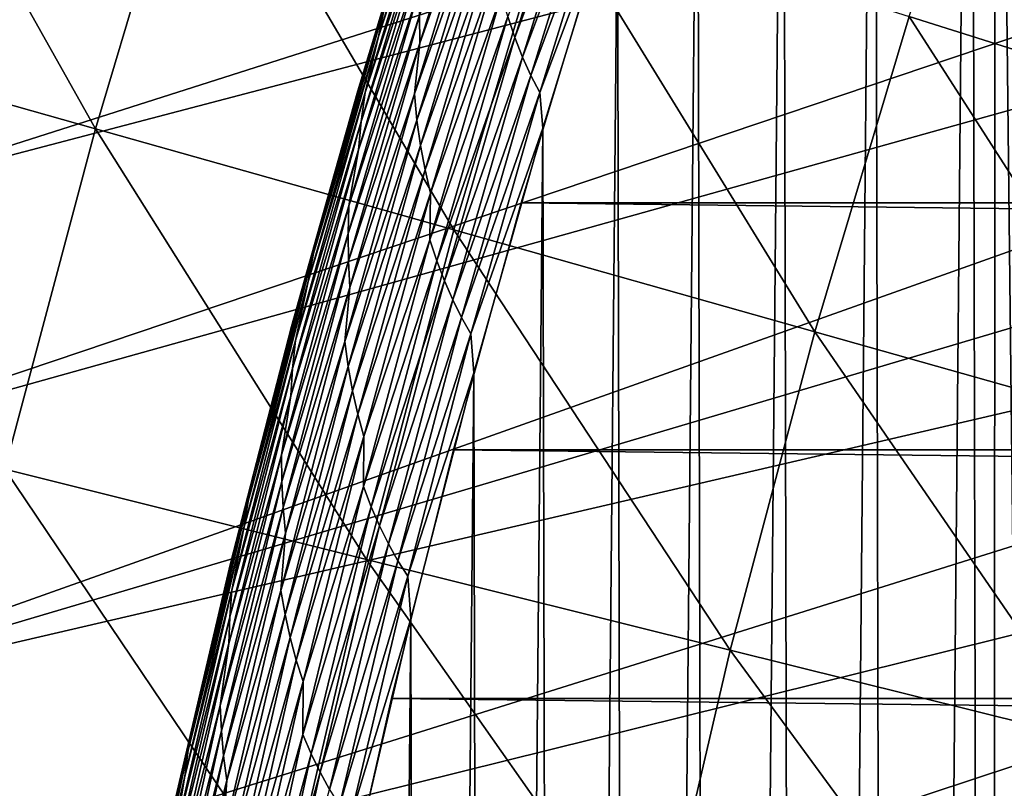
# Model space of a CAD drawing. Header units: millimetres. Extents: x -50 to 50, y -50 to 50.
# Tile 79 of 256: x -29.4 to -26.8, y 6.5 to 8.5. Entities that reach past the tile are written whole.
import ezdxf

# ---------------------------------------------------------------- set-up
doc = ezdxf.new("R2010")
doc.units = ezdxf.units.MM
doc.header["$LTSCALE"] = 65.185185
for name, color, linetype in [('1', 7, 'CONTINUOUS'), ('2', 7, 'CONTINUOUS'), ('26', 7, 'CONTINUOUS'), ('36', 7, 'CONTINUOUS'), ('39', 7, 'CONTINUOUS'), ('46', 7, 'CONTINUOUS')]:
    doc.layers.add(name, color=color, linetype=linetype)

msp = doc.modelspace()

# ---------------------------------------------------------------- linework, layer by layer
at = {"layer": '1', "color": 7, "linetype": 'Continuous', "true_color": 0xf5f5f5}
for points in [[(-27.9218, 8.714), (28.117, 8.062), (-28.117, 8.062), (-27.9218, 8.714)], [(27.9218, 8.714), (28.117, 8.062), (-27.9218, 8.714), (27.9218, 8.714)], [(-28.117, 8.062), (28.297, 7.4054), (-28.297, 7.4054), (-28.117, 8.062)], [(28.117, 8.062), (28.297, 7.4054), (-28.117, 8.062), (28.117, 8.062)], [(-28.297, 7.4054), (28.4617, 6.7451), (-28.4617, 6.7451), (-28.297, 7.4054)], [(28.297, 7.4054), (28.4617, 6.7451), (-28.297, 7.4054), (28.297, 7.4054)], [(-28.4617, 6.7451), (28.6109, 6.0809), (-28.6109, 6.0809), (-28.4617, 6.7451)], [(28.4617, 6.7451), (28.6109, 6.0809), (-28.4617, 6.7451), (28.4617, 6.7451)]]:
    msp.add_3dface(points, dxfattribs=at)
at = {"layer": '2', "color": 7, "linetype": 'Continuous', "true_color": 0xf5f5f5}
for points in [[(-27.1294, -10.9342, 4.3), (-26.9217, 11.436, 4.3), (-27.1785, 10.8117, 4.3), (-27.1294, -10.9342, 4.3)], [(-26.8698, -11.5574, 4.3), (-26.9217, 11.436, 4.3), (-27.1294, -10.9342, 4.3), (-26.8698, -11.5574, 4.3)], [(-26.8568, 11.2748, 4.3), (-26.9217, 11.436, 4.3), (-26.8698, -11.5574, 4.3), (-26.8568, 11.2748, 4.3)], [(-26.5959, -12.1746, 4.3), (-26.8568, 11.2748, 4.3), (-26.8698, -11.5574, 4.3), (-26.5959, -12.1746, 4.3)], [(-26.7849, 11.1167, 4.3), (-26.8568, 11.2748, 4.3), (-26.5959, -12.1746, 4.3), (-26.7849, 11.1167, 4.3)], [(-27.4207, 10.1819, 4.3), (-27.3746, -10.3051, 4.3), (-27.1785, 10.8117, 4.3), (-27.4207, 10.1819, 4.3)], [(-27.3746, -10.3051, 4.3), (-27.1294, -10.9342, 4.3), (-27.1785, 10.8117, 4.3), (-27.3746, -10.3051, 4.3)], [(-27.6483, 9.5463, 4.3), (-27.6051, -9.6706, 4.3), (-27.4207, 10.1819, 4.3), (-27.6483, 9.5463, 4.3)], [(-27.6051, -9.6706, 4.3), (-27.3746, -10.3051, 4.3), (-27.4207, 10.1819, 4.3), (-27.6051, -9.6706, 4.3)], [(-27.8613, 8.9055, 4.3), (-27.821, -9.0307, 4.3), (-27.6483, 9.5463, 4.3), (-27.8613, 8.9055, 4.3)], [(-27.821, -9.0307, 4.3), (-27.6051, -9.6706, 4.3), (-27.6483, 9.5463, 4.3), (-27.821, -9.0307, 4.3)], [(-28.0595, 8.2601, 4.3), (-28.022, -8.3863, 4.3), (-27.8613, 8.9055, 4.3), (-28.0595, 8.2601, 4.3)], [(-28.022, -8.3863, 4.3), (-27.821, -9.0307, 4.3), (-27.8613, 8.9055, 4.3), (-28.022, -8.3863, 4.3)], [(-28.2426, 7.6102, 4.3), (-28.2081, -7.7372, 4.3), (-28.0595, 8.2601, 4.3), (-28.2426, 7.6102, 4.3)], [(-28.2081, -7.7372, 4.3), (-28.022, -8.3863, 4.3), (-28.0595, 8.2601, 4.3), (-28.2081, -7.7372, 4.3)], [(-28.4108, 6.9564, 4.3), (-28.3792, -7.0841, 4.3), (-28.2426, 7.6102, 4.3), (-28.4108, 6.9564, 4.3)], [(-28.3792, -7.0841, 4.3), (-28.2081, -7.7372, 4.3), (-28.2426, 7.6102, 4.3), (-28.3792, -7.0841, 4.3)], [(-28.5638, 6.2987, 4.3), (-28.5351, -6.4271, 4.3), (-28.4108, 6.9564, 4.3), (-28.5638, 6.2987, 4.3)], [(-28.5351, -6.4271, 4.3), (-28.3792, -7.0841, 4.3), (-28.4108, 6.9564, 4.3), (-28.5351, -6.4271, 4.3)]]:
    msp.add_3dface(points, dxfattribs=at)
at = {"layer": '26', "color": 7, "linetype": 'Continuous', "true_color": 0xf5f5f5}
for points in [[(-28.4967, 8.5041, 3.9064), (-28.2957, 9.1508, 3.9064), (-28.4802, 8.5812, 3.8712), (-28.4967, 8.5041, 3.9064)], [(-28.4967, 8.5041, 3.9064), (-28.3316, 9.0097, 3.941), (-28.2957, 9.1508, 3.9064), (-28.4967, 8.5041, 3.9064)], [(-28.3862, 8.4865, 4.1277), (-28.1855, 9.1312, 4.1277), (-28.3876, 8.56, 4.0999), (-28.3862, 8.4865, 4.1277)], [(-28.3862, 8.4865, 4.1277), (-28.2007, 9.0043, 4.1538), (-28.1855, 9.1312, 4.1277), (-28.3862, 8.4865, 4.1277)], [(-28.134, 8.5011, 4.2799), (-27.9319, 9.1433, 4.2799), (-28.1525, 8.5568, 4.2687), (-28.134, 8.5011, 4.2799)], [(-28.134, 8.5011, 4.2799), (-27.9131, 9.0891, 4.2887), (-27.9319, 9.1433, 4.2799), (-28.134, 8.5011, 4.2799)], [(-28.1135, 8.449, 4.2887), (-27.9131, 9.0891, 4.2887), (-28.134, 8.5011, 4.2799), (-28.1135, 8.449, 4.2887)], [(-28.1135, 8.449, 4.2887), (-27.8928, 9.038, 4.295), (-27.9131, 9.0891, 4.2887), (-28.1135, 8.449, 4.2887)], [(-28.0915, 8.3999, 4.295), (-27.8928, 9.038, 4.295), (-28.1135, 8.449, 4.2887), (-28.0915, 8.3999, 4.295)], [(-28.0915, 8.3999, 4.295), (-27.8706, 8.9909, 4.2988), (-27.8928, 9.038, 4.295), (-28.0915, 8.3999, 4.295)], [(-28.5316, 8.355, 3.941), (-28.3449, 8.9304, 3.9749), (-28.3316, 9.0097, 3.941), (-28.5316, 8.355, 3.941)], [(-28.5316, 8.355, 3.941), (-28.3316, 9.0097, 3.941), (-28.4967, 8.5041, 3.9064), (-28.5316, 8.355, 3.941)], [(-28.4009, 8.3513, 4.1538), (-28.2007, 9.0043, 4.1538), (-28.3862, 8.4865, 4.1277), (-28.4009, 8.3513, 4.1538)], [(-28.4009, 8.3513, 4.1538), (-28.1962, 8.9321, 4.1781), (-28.2007, 9.0043, 4.1538), (-28.4009, 8.3513, 4.1538)], [(-28.5515, 8.3592, 3.8), (-28.461, 8.6579, 3.8357), (-28.362, 8.9809, 3.8), (-28.5515, 8.3592, 3.8)], [(-28.0679, 8.3548, 4.2988), (-27.8706, 8.9909, 4.2988), (-28.0915, 8.3999, 4.295), (-28.0679, 8.3548, 4.2988)], [(-28.0679, 8.3548, 4.2988), (-27.8613, 8.9055, 4.3), (-27.8706, 8.9909, 4.2988), (-28.0679, 8.3548, 4.2988)], [(-28.5421, 8.2784, 3.9749), (-28.3449, 8.9304, 3.9749), (-28.5316, 8.355, 3.941), (-28.5421, 8.2784, 3.9749)], [(-28.5421, 8.2784, 3.9749), (-28.3552, 8.8517, 4.0079), (-28.3449, 8.9304, 3.9749), (-28.5421, 8.2784, 3.9749)], [(-28.394, 8.2818, 4.1781), (-28.1962, 8.9321, 4.1781), (-28.4009, 8.3513, 4.1538), (-28.394, 8.2818, 4.1781)], [(-28.394, 8.2818, 4.1781), (-28.189, 8.8624, 4.2005), (-28.1962, 8.9321, 4.1781), (-28.394, 8.2818, 4.1781)], [(-28.0595, 8.2601, 4.3), (-27.8613, 8.9055, 4.3), (-28.0679, 8.3548, 4.2988), (-28.0595, 8.2601, 4.3)], [(-28.5498, 8.2025, 4.0079), (-28.3552, 8.8517, 4.0079), (-28.5421, 8.2784, 3.9749), (-28.5498, 8.2025, 4.0079)], [(-28.5498, 8.2025, 4.0079), (-28.3819, 8.7116, 4.0398), (-28.3552, 8.8517, 4.0079), (-28.5498, 8.2025, 4.0079)], [(-28.3845, 8.2147, 4.2005), (-28.189, 8.8624, 4.2005), (-28.394, 8.2818, 4.1781), (-28.3845, 8.2147, 4.2005)], [(-28.3845, 8.2147, 4.2005), (-28.1793, 8.7951, 4.2209), (-28.189, 8.8624, 4.2005), (-28.3845, 8.2147, 4.2005)], [(-28.3726, 8.15, 4.2209), (-28.1793, 8.7951, 4.2209), (-28.3845, 8.2147, 4.2005), (-28.3726, 8.15, 4.2209)], [(-28.3726, 8.15, 4.2209), (-28.1673, 8.7303, 4.2391), (-28.1793, 8.7951, 4.2209), (-28.3726, 8.15, 4.2209)], [(-28.3585, 8.0876, 4.2391), (-28.1673, 8.7303, 4.2391), (-28.3726, 8.15, 4.2209), (-28.3585, 8.0876, 4.2391)], [(-28.3585, 8.0876, 4.2391), (-28.1692, 8.6154, 4.255), (-28.1673, 8.7303, 4.2391), (-28.3585, 8.0876, 4.2391)], [(-28.5754, 8.0541, 4.0398), (-28.3819, 8.7116, 4.0398), (-28.5498, 8.2025, 4.0079), (-28.5754, 8.0541, 4.0398)], [(-28.5754, 8.0541, 4.0398), (-28.3861, 8.6351, 4.0705), (-28.3819, 8.7116, 4.0398), (-28.5754, 8.0541, 4.0398)], [(-28.6524, 8.0015, 3.8357), (-28.4802, 8.5812, 3.8712), (-28.461, 8.6579, 3.8357), (-28.6524, 8.0015, 3.8357)], [(-28.6524, 8.0015, 3.8357), (-28.461, 8.6579, 3.8357), (-28.5515, 8.3592, 3.8), (-28.6524, 8.0015, 3.8357)], [(-28.5771, 7.9805, 4.0705), (-28.3876, 8.56, 4.0999), (-28.3861, 8.6351, 4.0705), (-28.5771, 7.9805, 4.0705)], [(-28.5771, 7.9805, 4.0705), (-28.3861, 8.6351, 4.0705), (-28.5754, 8.0541, 4.0398), (-28.5771, 7.9805, 4.0705)], [(-28.3602, 7.9641, 4.255), (-28.1692, 8.6154, 4.255), (-28.3585, 8.0876, 4.2391), (-28.3602, 7.9641, 4.255)], [(-28.3602, 7.9641, 4.255), (-28.1525, 8.5568, 4.2687), (-28.1692, 8.6154, 4.255), (-28.3602, 7.9641, 4.255)], [(-28.6691, 7.9274, 3.8712), (-28.4967, 8.5041, 3.9064), (-28.4802, 8.5812, 3.8712), (-28.6691, 7.9274, 3.8712)], [(-28.6691, 7.9274, 3.8712), (-28.4802, 8.5812, 3.8712), (-28.6524, 8.0015, 3.8357), (-28.6691, 7.9274, 3.8712)], [(-28.576, 7.9082, 4.0999), (-28.3876, 8.56, 4.0999), (-28.5771, 7.9805, 4.0705), (-28.576, 7.9082, 4.0999)], [(-28.576, 7.9082, 4.0999), (-28.3862, 8.4865, 4.1277), (-28.3876, 8.56, 4.0999), (-28.576, 7.9082, 4.0999)], [(-28.3417, 7.9078, 4.2687), (-28.1525, 8.5568, 4.2687), (-28.3602, 7.9641, 4.255), (-28.3417, 7.9078, 4.2687)], [(-28.3417, 7.9078, 4.2687), (-28.134, 8.5011, 4.2799), (-28.1525, 8.5568, 4.2687), (-28.3417, 7.9078, 4.2687)], [(-28.683, 7.853, 3.9064), (-28.4967, 8.5041, 3.9064), (-28.6691, 7.9274, 3.8712), (-28.683, 7.853, 3.9064)], [(-28.683, 7.853, 3.9064), (-28.5316, 8.355, 3.941), (-28.4967, 8.5041, 3.9064), (-28.683, 7.853, 3.9064)], [(-28.5723, 7.8374, 4.1277), (-28.3862, 8.4865, 4.1277), (-28.576, 7.9082, 4.0999), (-28.5723, 7.8374, 4.1277)], [(-28.5723, 7.8374, 4.1277), (-28.4009, 8.3513, 4.1538), (-28.3862, 8.4865, 4.1277), (-28.5723, 7.8374, 4.1277)], [(-28.3213, 7.8545, 4.2799), (-28.134, 8.5011, 4.2799), (-28.3417, 7.9078, 4.2687), (-28.3213, 7.8545, 4.2799)], [(-28.3213, 7.8545, 4.2799), (-28.1135, 8.449, 4.2887), (-28.134, 8.5011, 4.2799), (-28.3213, 7.8545, 4.2799)], [(-28.2992, 7.8045, 4.2887), (-28.1135, 8.449, 4.2887), (-28.3213, 7.8545, 4.2799), (-28.2992, 7.8045, 4.2887)], [(-28.2992, 7.8045, 4.2887), (-28.0915, 8.3999, 4.295), (-28.1135, 8.449, 4.2887), (-28.2992, 7.8045, 4.2887)], [(-28.2756, 7.7575, 4.295), (-28.0915, 8.3999, 4.295), (-28.2992, 7.8045, 4.2887), (-28.2756, 7.7575, 4.295)], [(-28.2756, 7.7575, 4.295), (-28.0679, 8.3548, 4.2988), (-28.0915, 8.3999, 4.295), (-28.2756, 7.7575, 4.295)], [(-28.7273, 7.7334, 3.8), (-28.6524, 8.0015, 3.8357), (-28.5515, 8.3592, 3.8), (-28.7273, 7.7334, 3.8)], [(-28.7164, 7.6959, 3.941), (-28.5421, 8.2784, 3.9749), (-28.5316, 8.355, 3.941), (-28.7164, 7.6959, 3.941)], [(-28.7164, 7.6959, 3.941), (-28.5316, 8.355, 3.941), (-28.683, 7.853, 3.9064), (-28.7164, 7.6959, 3.941)], [(-28.586, 7.6939, 4.1538), (-28.4009, 8.3513, 4.1538), (-28.5723, 7.8374, 4.1277), (-28.586, 7.6939, 4.1538)], [(-28.586, 7.6939, 4.1538), (-28.394, 8.2818, 4.1781), (-28.4009, 8.3513, 4.1538), (-28.586, 7.6939, 4.1538)], [(-28.2506, 7.7144, 4.2988), (-28.0679, 8.3548, 4.2988), (-28.2756, 7.7575, 4.295), (-28.2506, 7.7144, 4.2988)], [(-28.2506, 7.7144, 4.2988), (-28.0595, 8.2601, 4.3), (-28.0679, 8.3548, 4.2988), (-28.2506, 7.7144, 4.2988)], [(-28.7244, 7.6221, 3.9749), (-28.5421, 8.2784, 3.9749), (-28.7164, 7.6959, 3.941), (-28.7244, 7.6221, 3.9749)], [(-28.7244, 7.6221, 3.9749), (-28.5498, 8.2025, 4.0079), (-28.5421, 8.2784, 3.9749), (-28.7244, 7.6221, 3.9749)], [(-28.5768, 7.6271, 4.1781), (-28.394, 8.2818, 4.1781), (-28.586, 7.6939, 4.1538), (-28.5768, 7.6271, 4.1781)], [(-28.5768, 7.6271, 4.1781), (-28.3845, 8.2147, 4.2005), (-28.394, 8.2818, 4.1781), (-28.5768, 7.6271, 4.1781)], [(-28.2426, 7.6102, 4.3), (-28.0595, 8.2601, 4.3), (-28.2506, 7.7144, 4.2988), (-28.2426, 7.6102, 4.3)], [(-28.5651, 7.5627, 4.2005), (-28.3845, 8.2147, 4.2005), (-28.5768, 7.6271, 4.1781), (-28.5651, 7.5627, 4.2005)], [(-28.5651, 7.5627, 4.2005), (-28.3726, 8.15, 4.2209), (-28.3845, 8.2147, 4.2005), (-28.5651, 7.5627, 4.2005)], [(-28.7295, 7.549, 4.0079), (-28.5498, 8.2025, 4.0079), (-28.7244, 7.6221, 3.9749), (-28.7295, 7.549, 4.0079)], [(-28.7295, 7.549, 4.0079), (-28.5754, 8.0541, 4.0398), (-28.5498, 8.2025, 4.0079), (-28.7295, 7.549, 4.0079)], [(-28.5511, 7.5006, 4.2209), (-28.3726, 8.15, 4.2209), (-28.5651, 7.5627, 4.2005), (-28.5511, 7.5006, 4.2209)], [(-28.5511, 7.5006, 4.2209), (-28.3585, 8.0876, 4.2391), (-28.3726, 8.15, 4.2209), (-28.5511, 7.5006, 4.2209)], [(-28.535, 7.4408, 4.2391), (-28.3585, 8.0876, 4.2391), (-28.5511, 7.5006, 4.2209), (-28.535, 7.4408, 4.2391)], [(-28.535, 7.4408, 4.2391), (-28.3602, 7.9641, 4.255), (-28.3585, 8.0876, 4.2391), (-28.535, 7.4408, 4.2391)], [(-28.7537, 7.3924, 4.0398), (-28.5754, 8.0541, 4.0398), (-28.7295, 7.549, 4.0079), (-28.7537, 7.3924, 4.0398)], [(-28.7537, 7.3924, 4.0398), (-28.5771, 7.9805, 4.0705), (-28.5754, 8.0541, 4.0398), (-28.7537, 7.3924, 4.0398)], [(-28.8288, 7.3409, 3.8357), (-28.6691, 7.9274, 3.8712), (-28.6524, 8.0015, 3.8357), (-28.8288, 7.3409, 3.8357)], [(-28.8288, 7.3409, 3.8357), (-28.6524, 8.0015, 3.8357), (-28.7273, 7.7334, 3.8), (-28.8288, 7.3409, 3.8357)], [(-28.7529, 7.3216, 4.0705), (-28.5771, 7.9805, 4.0705), (-28.7537, 7.3924, 4.0398), (-28.7529, 7.3216, 4.0705)], [(-28.7529, 7.3216, 4.0705), (-28.576, 7.9082, 4.0999), (-28.5771, 7.9805, 4.0705), (-28.7529, 7.3216, 4.0705)], [(-28.5362, 7.3086, 4.255), (-28.3602, 7.9641, 4.255), (-28.535, 7.4408, 4.2391), (-28.5362, 7.3086, 4.255)], [(-28.5362, 7.3086, 4.255), (-28.3417, 7.9078, 4.2687), (-28.3602, 7.9641, 4.255), (-28.5362, 7.3086, 4.255)], [(-28.8429, 7.2695, 3.8712), (-28.683, 7.853, 3.9064), (-28.6691, 7.9274, 3.8712), (-28.8429, 7.2695, 3.8712)], [(-28.8429, 7.2695, 3.8712), (-28.6691, 7.9274, 3.8712), (-28.8288, 7.3409, 3.8357), (-28.8429, 7.2695, 3.8712)], [(-28.7495, 7.2522, 4.0999), (-28.576, 7.9082, 4.0999), (-28.7529, 7.3216, 4.0705), (-28.7495, 7.2522, 4.0999)], [(-28.7495, 7.2522, 4.0999), (-28.5723, 7.8374, 4.1277), (-28.576, 7.9082, 4.0999), (-28.7495, 7.2522, 4.0999)], [(-28.5158, 7.2547, 4.2687), (-28.3417, 7.9078, 4.2687), (-28.5362, 7.3086, 4.255), (-28.5158, 7.2547, 4.2687)], [(-28.5158, 7.2547, 4.2687), (-28.3213, 7.8545, 4.2799), (-28.3417, 7.9078, 4.2687), (-28.5158, 7.2547, 4.2687)], [(-28.8543, 7.1979, 3.9064), (-28.683, 7.853, 3.9064), (-28.8429, 7.2695, 3.8712), (-28.8543, 7.1979, 3.9064)], [(-28.8543, 7.1979, 3.9064), (-28.7164, 7.6959, 3.941), (-28.683, 7.853, 3.9064), (-28.8543, 7.1979, 3.9064)], [(-28.4938, 7.2037, 4.2799), (-28.3213, 7.8545, 4.2799), (-28.5158, 7.2547, 4.2687), (-28.4938, 7.2037, 4.2799)], [(-28.4938, 7.2037, 4.2799), (-28.2992, 7.8045, 4.2887), (-28.3213, 7.8545, 4.2799), (-28.4938, 7.2037, 4.2799)], [(-28.7434, 7.1842, 4.1277), (-28.5723, 7.8374, 4.1277), (-28.7495, 7.2522, 4.0999), (-28.7434, 7.1842, 4.1277)], [(-28.7434, 7.1842, 4.1277), (-28.586, 7.6939, 4.1538), (-28.5723, 7.8374, 4.1277), (-28.7434, 7.1842, 4.1277)], [(-28.4701, 7.156, 4.2887), (-28.2992, 7.8045, 4.2887), (-28.4938, 7.2037, 4.2799), (-28.4701, 7.156, 4.2887)], [(-28.4701, 7.156, 4.2887), (-28.2756, 7.7575, 4.295), (-28.2992, 7.8045, 4.2887), (-28.4701, 7.156, 4.2887)], [(-28.4451, 7.1111, 4.295), (-28.2756, 7.7575, 4.295), (-28.4701, 7.156, 4.2887), (-28.4451, 7.1111, 4.295)], [(-28.4451, 7.1111, 4.295), (-28.2506, 7.7144, 4.2988), (-28.2756, 7.7575, 4.295), (-28.4451, 7.1111, 4.295)], [(-28.8894, 7.104, 3.8), (-28.8288, 7.3409, 3.8357), (-28.7273, 7.7334, 3.8), (-28.8894, 7.104, 3.8)], [(-28.8859, 7.0327, 3.941), (-28.7244, 7.6221, 3.9749), (-28.7164, 7.6959, 3.941), (-28.8859, 7.0327, 3.941)], [(-28.8859, 7.0327, 3.941), (-28.7164, 7.6959, 3.941), (-28.8543, 7.1979, 3.9064), (-28.8859, 7.0327, 3.941)], [(-28.7559, 7.0324, 4.1538), (-28.586, 7.6939, 4.1538), (-28.7434, 7.1842, 4.1277), (-28.7559, 7.0324, 4.1538)], [(-28.7559, 7.0324, 4.1538), (-28.5768, 7.6271, 4.1781), (-28.586, 7.6939, 4.1538), (-28.7559, 7.0324, 4.1538)], [(-28.4187, 7.0699, 4.2988), (-28.2506, 7.7144, 4.2988), (-28.4451, 7.1111, 4.295), (-28.4187, 7.0699, 4.2988)], [(-28.4187, 7.0699, 4.2988), (-28.2426, 7.6102, 4.3), (-28.2506, 7.7144, 4.2988), (-28.4187, 7.0699, 4.2988)], [(-28.8915, 6.9617, 3.9749), (-28.7244, 7.6221, 3.9749), (-28.8859, 7.0327, 3.941), (-28.8915, 6.9617, 3.9749)], [(-28.8915, 6.9617, 3.9749), (-28.7295, 7.549, 4.0079), (-28.7244, 7.6221, 3.9749), (-28.8915, 6.9617, 3.9749)], [(-28.7445, 6.9684, 4.1781), (-28.5768, 7.6271, 4.1781), (-28.7559, 7.0324, 4.1538), (-28.7445, 6.9684, 4.1781)], [(-28.7445, 6.9684, 4.1781), (-28.5651, 7.5627, 4.2005), (-28.5768, 7.6271, 4.1781), (-28.7445, 6.9684, 4.1781)], [(-28.4108, 6.9564, 4.3), (-28.2426, 7.6102, 4.3), (-28.4187, 7.0699, 4.2988), (-28.4108, 6.9564, 4.3)], [(-28.7308, 6.9068, 4.2005), (-28.5651, 7.5627, 4.2005), (-28.7445, 6.9684, 4.1781), (-28.7308, 6.9068, 4.2005)], [(-28.7308, 6.9068, 4.2005), (-28.5511, 7.5006, 4.2209), (-28.5651, 7.5627, 4.2005), (-28.7308, 6.9068, 4.2005)], [(-28.8943, 6.8915, 4.0079), (-28.7295, 7.549, 4.0079), (-28.8915, 6.9617, 3.9749), (-28.8943, 6.8915, 4.0079)], [(-28.8943, 6.8915, 4.0079), (-28.7537, 7.3924, 4.0398), (-28.7295, 7.549, 4.0079), (-28.8943, 6.8915, 4.0079)], [(-28.7148, 6.8473, 4.2209), (-28.5511, 7.5006, 4.2209), (-28.7308, 6.9068, 4.2005), (-28.7148, 6.8473, 4.2209)], [(-28.7148, 6.8473, 4.2209), (-28.535, 7.4408, 4.2391), (-28.5511, 7.5006, 4.2209), (-28.7148, 6.8473, 4.2209)], [(-28.6968, 6.7901, 4.2391), (-28.535, 7.4408, 4.2391), (-28.7148, 6.8473, 4.2209), (-28.6968, 6.7901, 4.2391)], [(-28.6968, 6.7901, 4.2391), (-28.5362, 7.3086, 4.255), (-28.535, 7.4408, 4.2391), (-28.6968, 6.7901, 4.2391)], [(-28.9166, 6.7268, 4.0398), (-28.7537, 7.3924, 4.0398), (-28.8943, 6.8915, 4.0079), (-28.9166, 6.7268, 4.0398)], [(-28.9166, 6.7268, 4.0398), (-28.7529, 7.3216, 4.0705), (-28.7537, 7.3924, 4.0398), (-28.9166, 6.7268, 4.0398)], [(-28.9899, 6.6764, 3.8357), (-28.8429, 7.2695, 3.8712), (-28.8288, 7.3409, 3.8357), (-28.9899, 6.6764, 3.8357)], [(-28.9899, 6.6764, 3.8357), (-28.8288, 7.3409, 3.8357), (-28.8894, 7.104, 3.8), (-28.9899, 6.6764, 3.8357)], [(-28.9136, 6.6589, 4.0705), (-28.7529, 7.3216, 4.0705), (-28.9166, 6.7268, 4.0398), (-28.9136, 6.6589, 4.0705)], [(-28.9136, 6.6589, 4.0705), (-28.7495, 7.2522, 4.0999), (-28.7529, 7.3216, 4.0705), (-28.9136, 6.6589, 4.0705)], [(-28.697, 6.6491, 4.255), (-28.5362, 7.3086, 4.255), (-28.6968, 6.7901, 4.2391), (-28.697, 6.6491, 4.255)], [(-28.697, 6.6491, 4.255), (-28.5158, 7.2547, 4.2687), (-28.5362, 7.3086, 4.255), (-28.697, 6.6491, 4.255)], [(-29.0017, 6.6078, 3.8712), (-28.8543, 7.1979, 3.9064), (-28.8429, 7.2695, 3.8712), (-29.0017, 6.6078, 3.8712)], [(-29.0017, 6.6078, 3.8712), (-28.8429, 7.2695, 3.8712), (-28.9899, 6.6764, 3.8357), (-29.0017, 6.6078, 3.8712)], [(-28.9079, 6.5924, 4.0999), (-28.7495, 7.2522, 4.0999), (-28.9136, 6.6589, 4.0705), (-28.9079, 6.5924, 4.0999)], [(-28.9079, 6.5924, 4.0999), (-28.7434, 7.1842, 4.1277), (-28.7495, 7.2522, 4.0999), (-28.9079, 6.5924, 4.0999)], [(-28.675, 6.5978, 4.2687), (-28.5158, 7.2547, 4.2687), (-28.697, 6.6491, 4.255), (-28.675, 6.5978, 4.2687)], [(-28.675, 6.5978, 4.2687), (-28.4938, 7.2037, 4.2799), (-28.5158, 7.2547, 4.2687), (-28.675, 6.5978, 4.2687)], [(-29.0107, 6.539, 3.9064), (-28.8543, 7.1979, 3.9064), (-29.0017, 6.6078, 3.8712), (-29.0107, 6.539, 3.9064)], [(-29.0107, 6.539, 3.9064), (-28.8859, 7.0327, 3.941), (-28.8543, 7.1979, 3.9064), (-29.0107, 6.539, 3.9064)], [(-28.6513, 6.5491, 4.2799), (-28.4938, 7.2037, 4.2799), (-28.675, 6.5978, 4.2687), (-28.6513, 6.5491, 4.2799)], [(-28.6513, 6.5491, 4.2799), (-28.4701, 7.156, 4.2887), (-28.4938, 7.2037, 4.2799), (-28.6513, 6.5491, 4.2799)], [(-28.8997, 6.5273, 4.1277), (-28.7434, 7.1842, 4.1277), (-28.9079, 6.5924, 4.0999), (-28.8997, 6.5273, 4.1277)], [(-28.8997, 6.5273, 4.1277), (-28.7559, 7.0324, 4.1538), (-28.7434, 7.1842, 4.1277), (-28.8997, 6.5273, 4.1277)], [(-28.6261, 6.5037, 4.2887), (-28.4701, 7.156, 4.2887), (-28.6513, 6.5491, 4.2799), (-28.6261, 6.5037, 4.2887)], [(-28.6261, 6.5037, 4.2887), (-28.4451, 7.1111, 4.295), (-28.4701, 7.156, 4.2887), (-28.6261, 6.5037, 4.2887)], [(-29.0377, 6.4711, 3.8), (-28.9899, 6.6764, 3.8357), (-28.8894, 7.104, 3.8), (-29.0377, 6.4711, 3.8)], [(-28.5998, 6.461, 4.295), (-28.4451, 7.1111, 4.295), (-28.6261, 6.5037, 4.2887), (-28.5998, 6.461, 4.295)], [(-28.5998, 6.461, 4.295), (-28.4187, 7.0699, 4.2988), (-28.4451, 7.1111, 4.295), (-28.5998, 6.461, 4.295)], [(-28.5722, 6.4218, 4.2988), (-28.4187, 7.0699, 4.2988), (-28.5998, 6.461, 4.295), (-28.5722, 6.4218, 4.2988)], [(-28.5722, 6.4218, 4.2988), (-28.4108, 6.9564, 4.3), (-28.4187, 7.0699, 4.2988), (-28.5722, 6.4218, 4.2988)], [(-29.0402, 6.3657, 3.941), (-28.8915, 6.9617, 3.9749), (-28.8859, 7.0327, 3.941), (-29.0402, 6.3657, 3.941)], [(-29.0402, 6.3657, 3.941), (-28.8859, 7.0327, 3.941), (-29.0107, 6.539, 3.9064), (-29.0402, 6.3657, 3.941)], [(-28.9105, 6.3671, 4.1538), (-28.7559, 7.0324, 4.1538), (-28.8997, 6.5273, 4.1277), (-28.9105, 6.3671, 4.1538)], [(-28.9105, 6.3671, 4.1538), (-28.7445, 6.9684, 4.1781), (-28.7559, 7.0324, 4.1538), (-28.9105, 6.3671, 4.1538)], [(-29.0435, 6.2977, 3.9749), (-28.8915, 6.9617, 3.9749), (-29.0402, 6.3657, 3.941), (-29.0435, 6.2977, 3.9749)], [(-29.0435, 6.2977, 3.9749), (-28.8943, 6.8915, 4.0079), (-28.8915, 6.9617, 3.9749), (-29.0435, 6.2977, 3.9749)], [(-28.8971, 6.306, 4.1781), (-28.7445, 6.9684, 4.1781), (-28.9105, 6.3671, 4.1538), (-28.8971, 6.306, 4.1781)], [(-28.8971, 6.306, 4.1781), (-28.7308, 6.9068, 4.2005), (-28.7445, 6.9684, 4.1781), (-28.8971, 6.306, 4.1781)], [(-28.5638, 6.2987, 4.3), (-28.4108, 6.9564, 4.3), (-28.5722, 6.4218, 4.2988), (-28.5638, 6.2987, 4.3)], [(-28.8814, 6.2472, 4.2005), (-28.7308, 6.9068, 4.2005), (-28.8971, 6.306, 4.1781), (-28.8814, 6.2472, 4.2005)], [(-28.8814, 6.2472, 4.2005), (-28.7148, 6.8473, 4.2209), (-28.7308, 6.9068, 4.2005), (-28.8814, 6.2472, 4.2005)], [(-29.044, 6.2304, 4.0079), (-28.8943, 6.8915, 4.0079), (-29.0435, 6.2977, 3.9749), (-29.044, 6.2304, 4.0079)], [(-29.044, 6.2304, 4.0079), (-28.9166, 6.7268, 4.0398), (-28.8943, 6.8915, 4.0079), (-29.044, 6.2304, 4.0079)], [(-28.8636, 6.1904, 4.2209), (-28.7148, 6.8473, 4.2209), (-28.8814, 6.2472, 4.2005), (-28.8636, 6.1904, 4.2209)], [(-28.8636, 6.1904, 4.2209), (-28.6968, 6.7901, 4.2391), (-28.7148, 6.8473, 4.2209), (-28.8636, 6.1904, 4.2209)], [(-28.8438, 6.1359, 4.2391), (-28.6968, 6.7901, 4.2391), (-28.8636, 6.1904, 4.2209), (-28.8438, 6.1359, 4.2391)], [(-28.8438, 6.1359, 4.2391), (-28.697, 6.6491, 4.255), (-28.6968, 6.7901, 4.2391), (-28.8438, 6.1359, 4.2391)], [(-29.0642, 6.0576, 4.0398), (-28.9166, 6.7268, 4.0398), (-29.044, 6.2304, 4.0079), (-29.0642, 6.0576, 4.0398)], [(-29.0642, 6.0576, 4.0398), (-28.9136, 6.6589, 4.0705), (-28.9166, 6.7268, 4.0398), (-29.0642, 6.0576, 4.0398)], [(-29.1356, 6.0084, 3.8357), (-29.0017, 6.6078, 3.8712), (-28.9899, 6.6764, 3.8357), (-29.1356, 6.0084, 3.8357)], [(-29.1356, 6.0084, 3.8357), (-28.9899, 6.6764, 3.8357), (-29.0377, 6.4711, 3.8), (-29.1356, 6.0084, 3.8357)], [(-29.059, 5.9927, 4.0705), (-28.9136, 6.6589, 4.0705), (-29.0642, 6.0576, 4.0398), (-29.059, 5.9927, 4.0705)], [(-29.059, 5.9927, 4.0705), (-28.9079, 6.5924, 4.0999), (-28.9136, 6.6589, 4.0705), (-29.059, 5.9927, 4.0705)], [(-28.8426, 5.9862, 4.255), (-28.697, 6.6491, 4.255), (-28.8438, 6.1359, 4.2391), (-28.8426, 5.9862, 4.255)], [(-28.8426, 5.9862, 4.255), (-28.675, 6.5978, 4.2687), (-28.697, 6.6491, 4.255), (-28.8426, 5.9862, 4.255)], [(-29.1452, 5.9427, 3.8712), (-29.0107, 6.539, 3.9064), (-29.0017, 6.6078, 3.8712), (-29.1452, 5.9427, 3.8712)], [(-29.1452, 5.9427, 3.8712), (-29.0017, 6.6078, 3.8712), (-29.1356, 6.0084, 3.8357), (-29.1452, 5.9427, 3.8712)], [(-28.8189, 5.9373, 4.2687), (-28.675, 6.5978, 4.2687), (-28.8426, 5.9862, 4.255), (-28.8189, 5.9373, 4.2687)], [(-28.8189, 5.9373, 4.2687), (-28.6513, 6.5491, 4.2799), (-28.675, 6.5978, 4.2687), (-28.8189, 5.9373, 4.2687)], [(-29.0512, 5.9292, 4.0999), (-28.9079, 6.5924, 4.0999), (-29.059, 5.9927, 4.0705), (-29.0512, 5.9292, 4.0999)], [(-29.0512, 5.9292, 4.0999), (-28.8997, 6.5273, 4.1277), (-28.9079, 6.5924, 4.0999), (-29.0512, 5.9292, 4.0999)], [(-28.7938, 5.8911, 4.2799), (-28.6513, 6.5491, 4.2799), (-28.8189, 5.9373, 4.2687), (-28.7938, 5.8911, 4.2799)], [(-28.7938, 5.8911, 4.2799), (-28.6261, 6.5037, 4.2887), (-28.6513, 6.5491, 4.2799), (-28.7938, 5.8911, 4.2799)], [(-29.1521, 5.8767, 3.9064), (-29.0107, 6.539, 3.9064), (-29.1452, 5.9427, 3.8712), (-29.1521, 5.8767, 3.9064)], [(-29.1521, 5.8767, 3.9064), (-29.0402, 6.3657, 3.941), (-29.0107, 6.539, 3.9064), (-29.1521, 5.8767, 3.9064)], [(-29.0409, 5.8671, 4.1277), (-28.8997, 6.5273, 4.1277), (-29.0512, 5.9292, 4.0999), (-29.0409, 5.8671, 4.1277)], [(-29.0409, 5.8671, 4.1277), (-28.9105, 6.3671, 4.1538), (-28.8997, 6.5273, 4.1277), (-29.0409, 5.8671, 4.1277)]]:
    msp.add_3dface(points, dxfattribs=at)
at = {"layer": '36', "color": 15, "linetype": 'Continuous', "true_color": 0xaf503c}
for points in [[(-30.1953, 8.5261, -10.6921), (-29.9185, 9.4519, -10.6921), (-29.2486, 8.2589, -11.1346), (-30.1953, 8.5261, -10.6921)], [(-29.2486, 8.2589, -11.1346), (-29.9185, 9.4519, -10.6921), (-28.9804, 9.1556, -11.1346), (-29.2486, 8.2589, -11.1346)], [(-27.0866, 8.5574, -11.977), (-26.8103, 9.3874, -11.977), (-26.1312, 8.2556, -12.3767), (-27.0866, 8.5574, -11.977)], [(-29.2486, 8.2589, -11.1346), (-28.9804, 9.1556, -11.1346), (-28.2958, 7.9899, -11.5629), (-29.2486, 8.2589, -11.1346)], [(-28.2958, 7.9899, -11.5629), (-28.9804, 9.1556, -11.1346), (-28.0364, 8.8574, -11.5629), (-28.2958, 7.9899, -11.5629)], [(-28.2958, 7.9899, -11.5629), (-28.0364, 8.8574, -11.5629), (-27.3372, 7.7193, -11.977), (-28.2958, 7.9899, -11.5629)], [(-27.3372, 7.7193, -11.977), (-28.0364, 8.8574, -11.5629), (-27.0866, 8.5574, -11.977), (-27.3372, 7.7193, -11.977)], [(-27.3372, 7.7193, -11.977), (-27.0866, 8.5574, -11.977), (-26.373, 7.4471, -12.3767), (-27.3372, 7.7193, -11.977)], [(-26.373, 7.4471, -12.3767), (-27.0866, 8.5574, -11.977), (-26.1312, 8.2556, -12.3767), (-26.373, 7.4471, -12.3767)], [(-29.4889, 7.3543, -11.1346), (-30.1953, 8.5261, -10.6921), (-29.2486, 8.2589, -11.1346), (-29.4889, 7.3543, -11.1346)], [(-29.4889, 7.3543, -11.1346), (-29.2486, 8.2589, -11.1346), (-28.5283, 7.1148, -11.5629), (-29.4889, 7.3543, -11.1346)], [(-28.5283, 7.1148, -11.5629), (-29.2486, 8.2589, -11.1346), (-28.2958, 7.9899, -11.5629), (-28.5283, 7.1148, -11.5629)], [(-28.5283, 7.1148, -11.5629), (-28.2958, 7.9899, -11.5629), (-27.5619, 6.8738, -11.977), (-28.5283, 7.1148, -11.5629)], [(-27.5619, 6.8738, -11.977), (-28.2958, 7.9899, -11.5629), (-27.3372, 7.7193, -11.977), (-27.5619, 6.8738, -11.977)], [(-27.5619, 6.8738, -11.977), (-27.3372, 7.7193, -11.977), (-26.5897, 6.6315, -12.3767), (-27.5619, 6.8738, -11.977)], [(-26.5897, 6.6315, -12.3767), (-27.3372, 7.7193, -11.977), (-26.373, 7.4471, -12.3767), (-26.5897, 6.6315, -12.3767)], [(-29.7013, 6.4428, -11.1346), (-29.4889, 7.3543, -11.1346), (-28.7338, 6.233, -11.5629), (-29.7013, 6.4428, -11.1346)], [(-28.7338, 6.233, -11.5629), (-29.4889, 7.3543, -11.1346), (-28.5283, 7.1148, -11.5629), (-28.7338, 6.233, -11.5629)], [(-28.7338, 6.233, -11.5629), (-28.5283, 7.1148, -11.5629), (-27.7604, 6.0219, -11.977), (-28.7338, 6.233, -11.5629)], [(-27.7604, 6.0219, -11.977), (-28.5283, 7.1148, -11.5629), (-27.5619, 6.8738, -11.977), (-27.7604, 6.0219, -11.977)], [(-27.7604, 6.0219, -11.977), (-27.5619, 6.8738, -11.977), (-26.7813, 5.8096, -12.3767), (-27.7604, 6.0219, -11.977)], [(-26.7813, 5.8096, -12.3767), (-27.5619, 6.8738, -11.977), (-26.5897, 6.6315, -12.3767), (-26.7813, 5.8096, -12.3767)]]:
    msp.add_3dface(points, dxfattribs=at)
at = {"layer": '39', "color": 15, "linetype": 'Continuous', "true_color": 0xaf503c}
for points in [[(-27.0304, 15.1846, 4.5), (-49.0112, 8.2637, 4.5), (-27.3666, 14.5699, 4.5), (-27.0304, 15.1846, 4.5)], [(-48.8559, 9.1372, 4.5), (-49.0112, 8.2637, 4.5), (-27.0304, 15.1846, 4.5), (-48.8559, 9.1372, 4.5)], [(-27.3666, 14.5699, 4.5), (-49.0112, 8.2637, 4.5), (-27.6889, 13.9477, 4.5), (-27.3666, 14.5699, 4.5)], [(-27.6889, 13.9477, 4.5), (-49.1508, 7.3877, 4.5), (-27.9969, 13.3185, 4.5), (-27.6889, 13.9477, 4.5)], [(-49.0112, 8.2637, 4.5), (-49.1508, 7.3877, 4.5), (-27.6889, 13.9477, 4.5), (-49.0112, 8.2637, 4.5)], [(-27.9969, 13.3185, 4.5), (-49.2748, 6.5092, 4.5), (-28.2907, 12.6824, 4.5), (-27.9969, 13.3185, 4.5)], [(-49.1508, 7.3877, 4.5), (-49.2748, 6.5092, 4.5), (-27.9969, 13.3185, 4.5), (-49.1508, 7.3877, 4.5)], [(-28.2907, 12.6824, 4.5), (-49.2748, 6.5092, 4.5), (-28.5701, 12.0399, 4.5), (-28.2907, 12.6824, 4.5)], [(-28.5701, 12.0399, 4.5), (-49.3831, 5.6288, 4.5), (-28.8348, 11.3912, 4.5), (-28.5701, 12.0399, 4.5)], [(-49.2748, 6.5092, 4.5), (-49.3831, 5.6288, 4.5), (-28.5701, 12.0399, 4.5), (-49.2748, 6.5092, 4.5)], [(-28.8348, 11.3912, 4.5), (-49.4757, 4.7464, 4.5), (-29.0848, 10.7367, 4.5), (-28.8348, 11.3912, 4.5)], [(-49.3831, 5.6288, 4.5), (-49.4757, 4.7464, 4.5), (-28.8348, 11.3912, 4.5), (-49.3831, 5.6288, 4.5)], [(-29.0848, 10.7367, 4.5), (-49.4757, 4.7464, 4.5), (-29.32, 10.0768, 4.5), (-29.0848, 10.7367, 4.5)], [(-49.4757, 4.7464, 4.5), (-49.5524, 3.8627, 4.5), (-29.32, 10.0768, 4.5), (-49.4757, 4.7464, 4.5)], [(-29.32, 10.0768, 4.5), (-49.5524, 3.8627, 4.5), (-29.5402, 9.4116, 4.5), (-29.32, 10.0768, 4.5)]]:
    msp.add_3dface(points, dxfattribs=at)
at = {"layer": '46', "color": 15, "linetype": 'Continuous', "true_color": 0xaf503c}
for points in [[(-21.3826, 10.796), (-29.9352, 8.0673), (-21.6534, 10.2419), (-21.3826, 10.796)], [(-29.7453, 8.7417), (-29.9352, 8.0673), (-21.3826, 10.796), (-29.7453, 8.7417)], [(-21.6534, 10.2419), (-30.1098, 7.3888), (-21.9099, 9.6811), (-21.6534, 10.2419)], [(-29.9352, 8.0673), (-30.1098, 7.3888), (-21.6534, 10.2419), (-29.9352, 8.0673)], [(-30.1098, 7.3888), (-30.269, 6.7065), (-21.9099, 9.6811), (-30.1098, 7.3888)], [(-21.9099, 9.6811), (-30.269, 6.7065), (-22.1518, 9.1137), (-21.9099, 9.6811)], [(-22.1518, 9.1137), (-30.269, 6.7065), (-22.379, 8.5405), (-22.1518, 9.1137)], [(-30.269, 6.7065), (-30.4128, 6.0208), (-22.379, 8.5405), (-30.269, 6.7065)], [(-22.379, 8.5405), (-30.4128, 6.0208), (-22.5915, 7.9614), (-22.379, 8.5405)], [(-30.4128, 6.0208), (-30.541, 5.332), (-22.5915, 7.9614), (-30.4128, 6.0208)], [(-22.5915, 7.9614), (-30.541, 5.332), (-22.7889, 7.3772), (-22.5915, 7.9614)], [(-30.541, 5.332), (-30.6537, 4.6404), (-22.7889, 7.3772), (-30.541, 5.332)], [(-22.7889, 7.3772), (-30.6537, 4.6404), (-22.9712, 6.7881), (-22.7889, 7.3772)], [(-30.6537, 4.6404), (-30.7507, 3.9466), (-22.9712, 6.7881), (-30.6537, 4.6404)], [(-22.9712, 6.7881), (-30.7507, 3.9466), (-23.1383, 6.1944), (-22.9712, 6.7881)]]:
    msp.add_3dface(points, dxfattribs=at)

doc.saveas('drawing.dxf')
